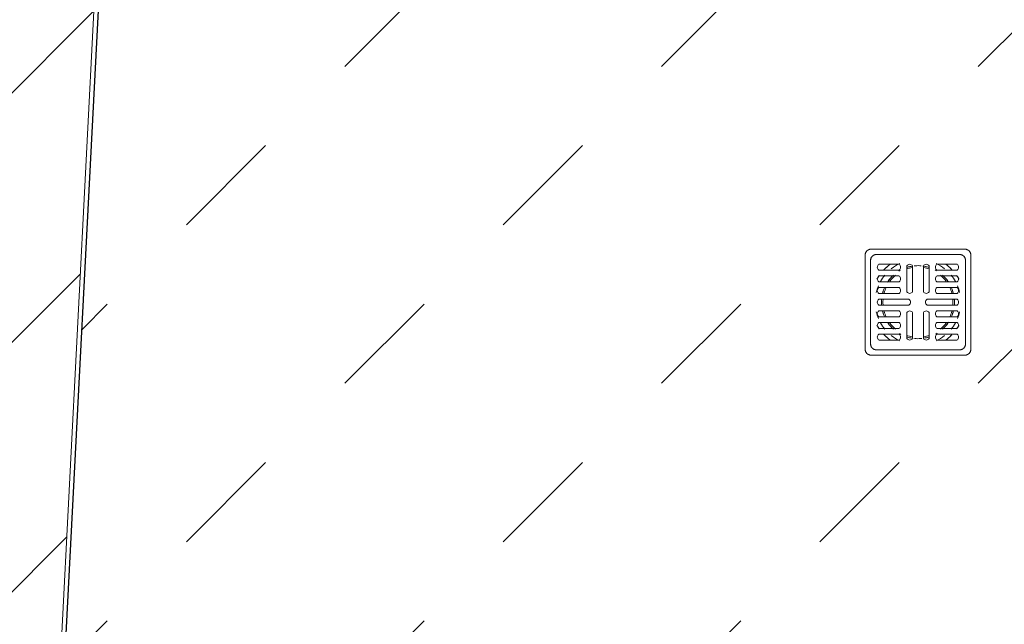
# Model space of a CAD drawing. Header units: millimetres. Extents: x 853417 to 929373, y -433185 to -369260.
# Tile 98 of 157: x 903616 to 904732, y -382897 to -382212. Entities that reach past the tile are written whole.
import ezdxf

# ---------------------------------------------------------------- set-up
doc = ezdxf.new("R2010")
doc.units = ezdxf.units.MM
for name, color, linetype, lineweight in [('KOKO-FLOR-PATT', 7, 'Continuous', 9), ('KOKO-WALL', 7, 'Continuous', 9), ('KOKO-WALL-PATT', 7, 'Continuous', 25), ('P-SANR-FIXT', 7, 'Continuous', 9)]:
    doc.layers.add(name, color=color, linetype=linetype, lineweight=lineweight)

# ---------------------------------------------------------------- blocks, each defined once
blk = doc.blocks.new('COTTO Floor drain square body CT697Z3PW_HM_ - COTTO Floor drain square body CT697Z3PW_HM_-V82-1 korrus_SA_kunstihanke plaan')
at = {"layer": 'P-SANR-FIXT'}
for p, q in [((53.3, 60), (-53.3, 60)), ((-53.3, 60), (53.3, 60)), ((-60, 53.3), (-60, -53.3)), ((-60, -53.3), (-60, 53.3)), ((-53.8, 47.3), (-53.8, -47.3)), ((-53.8, -47.3), (-53.8, 47.3)), ((47.3, 54), (-47.1, 54)), ((-47.1, 54), (47.3, 54)), ((54, -47.3), (54, 47.3)), ((54, 47.3), (54, -47.3)), ((60, -53.3), (60, 53.3)), ((60, 53.3), (60, -53.3)), ((-21.4, 42.9), (-44.3, 42.9)), ((-44.3, 36.4), (-21.4, 36.4)), ((-20.2, 36.1), (-21.6, 35.3)), ((-12.6, 41.1), (-12.6, 11.7)), ((-6.1, 11.7), (-6.1, 41.1)), ((6.1, 41.1), (6.1, 11.7)), ((12.6, 11.7), (12.6, 41.1)), ((20.9, 35.7), (19.5, 36.5)), ((44.3, 42.9), (21.4, 42.9)), ((21.4, 36.4), (44.3, 36.4)), ((-21.4, 29.7), (-44.3, 29.7)), ((-44.3, 23.1), (-21.4, 23.1)), ((44.3, 29.7), (21.4, 29.7)), ((21.4, 23.1), (44.3, 23.1)), ((-21.4, 16.5), (-44.3, 16.5)), ((44.3, 16.5), (21.4, 16.5)), ((-44.3, 9.9), (-21.4, 9.9)), ((-10.2, 3.3), (-44.3, 3.3)), ((44.3, 3.3), (10.2, 3.3)), ((21.4, 9.9), (44.3, 9.9)), ((-44.3, -3.3), (-10.2, -3.3)), ((-21.4, -9.9), (-44.3, -9.9)), ((10.2, -3.3), (44.3, -3.3)), ((44.3, -9.9), (21.4, -9.9)), ((-44.3, -16.5), (-21.4, -16.5)), ((-12.6, -11.7), (-12.6, -41.1)), ((-6.1, -41.1), (-6.1, -11.7)), ((6.1, -11.7), (6.1, -41.1)), ((12.6, -41.1), (12.6, -11.7)), ((21.4, -16.5), (44.3, -16.5)), ((-21.4, -23.1), (-44.3, -23.1)), ((-44.3, -29.7), (-21.4, -29.7)), ((44.3, -23.1), (21.4, -23.1)), ((21.4, -29.7), (44.3, -29.7)), ((-21.4, -36.4), (-44.3, -36.4)), ((-44.3, -42.9), (-21.4, -42.9)), ((-20.9, -35.7), (-19.5, -36.5)), ((20.2, -36.1), (21.6, -35.3)), ((44.3, -36.4), (21.4, -36.4)), ((21.4, -42.9), (44.3, -42.9)), ((-47.1, -54), (47.3, -54)), ((47.3, -54), (-47.1, -54)), ((-53.3, -60), (53.3, -60)), ((53.3, -60), (-53.3, -60))]:
    blk.add_line(p, q, dxfattribs=at)
at = {"layer": 'P-SANR-FIXT', "flags": 128}
for points in [[(-53.3, 60), (-53.6, 60), (-53.9, 60), (-54.1, 60), (-54.4, 59.9), (-54.7, 59.9), (-54.9, 59.8), (-55.2, 59.7), (-55.4, 59.7), (-55.7, 59.6), (-55.9, 59.5), (-56.2, 59.4), (-56.4, 59.2), (-56.6, 59.1), (-56.9, 59), (-57.1, 58.8), (-57.3, 58.7), (-57.5, 58.5), (-57.7, 58.3), (-57.9, 58.2), (-58.1, 58), (-58.3, 57.8), (-58.5, 57.6), (-58.6, 57.4), (-58.8, 57.2), (-58.9, 56.9), (-59.1, 56.7), (-59.2, 56.5), (-59.3, 56.2), (-59.4, 56), (-59.5, 55.7), (-59.6, 55.5), (-59.7, 55.2), (-59.8, 55), (-59.9, 54.7), (-59.9, 54.5), (-59.9, 54.2), (-60, 53.9), (-60, 53.7), (-60, 53.4), (-60, 53.3)], [(60, 53.3), (60, 53.6), (60, 53.9), (60, 54.1), (59.9, 54.4), (59.9, 54.7), (59.8, 54.9), (59.7, 55.2), (59.7, 55.4), (59.6, 55.7), (59.5, 55.9), (59.4, 56.2), (59.2, 56.4), (59.1, 56.6), (59, 56.9), (58.8, 57.1), (58.7, 57.3), (58.5, 57.5), (58.3, 57.7), (58.2, 57.9), (58, 58.1), (57.8, 58.3), (57.6, 58.5), (57.4, 58.6), (57.2, 58.8), (56.9, 58.9), (56.7, 59.1), (56.5, 59.2), (56.2, 59.3), (56, 59.4), (55.7, 59.5), (55.5, 59.6), (55.2, 59.7), (55, 59.8), (54.7, 59.9), (54.5, 59.9), (54.2, 59.9), (53.9, 60), (53.7, 60), (53.4, 60), (53.3, 60)], [(-53.8, 47.3), (-53.8, 47.6), (-53.8, 47.9), (-53.7, 48.1), (-53.7, 48.4), (-53.6, 48.7), (-53.6, 48.9), (-53.5, 49.2), (-53.4, 49.4), (-53.4, 49.7), (-53.3, 49.9), (-53.1, 50.2), (-53, 50.4), (-52.9, 50.6), (-52.8, 50.9), (-52.6, 51.1), (-52.5, 51.3), (-52.3, 51.5), (-52.1, 51.7), (-51.9, 51.9), (-51.8, 52.1), (-51.6, 52.3), (-51.4, 52.5), (-51.1, 52.6), (-50.9, 52.8), (-50.7, 52.9), (-50.5, 53.1), (-50.3, 53.2), (-50, 53.3), (-49.8, 53.4), (-49.5, 53.5), (-49.3, 53.6), (-49, 53.7), (-48.8, 53.8), (-48.5, 53.9), (-48.2, 53.9), (-48, 53.9), (-47.7, 54), (-47.4, 54), (-47.2, 54), (-47.1, 54)], [(47.3, 54), (47.6, 54), (47.9, 54), (48.1, 54), (48.4, 53.9), (48.7, 53.9), (48.9, 53.8), (49.2, 53.7), (49.4, 53.7), (49.7, 53.6), (49.9, 53.5), (50.2, 53.4), (50.4, 53.2), (50.6, 53.1), (50.9, 53), (51.1, 52.8), (51.3, 52.7), (51.5, 52.5), (51.7, 52.3), (51.9, 52.2), (52.1, 52), (52.3, 51.8), (52.5, 51.6), (52.6, 51.4), (52.8, 51.2), (52.9, 50.9), (53.1, 50.7), (53.2, 50.5), (53.3, 50.2), (53.4, 50), (53.5, 49.7), (53.6, 49.5), (53.7, 49.2), (53.8, 49), (53.9, 48.7), (53.9, 48.5), (53.9, 48.2), (54, 47.9), (54, 47.7), (54, 47.4), (54, 47.3)], [(-6.1, 40.9), (-7.8, 40.6), (-9.4, 40.3), (-11, 39.9), (-12.6, 39.4)], [(3.8, 41.2), (2.1, 41.3), (0.4, 41.4), (-1.2, 41.3), (-2.9, 41.3), (-4.5, 41.1)], [(11.9, 39.6), (10.3, 40.1), (8.7, 40.4), (7, 40.8), (5.4, 41)], [(-29.4, 29.1), (-30.5, 27.9), (-31.6, 26.7), (-32.6, 25.4), (-33.6, 24.1), (-34.6, 22.7)], [(34.1, 23.4), (33.2, 24.7), (32.2, 26), (31.1, 27.3), (30, 28.5), (28.8, 29.7)], [(-37.7, 16.9), (-38.4, 15.4), (-39, 13.9), (-39.5, 12.3), (-40, 10.7)], [(40.2, 9.8), (39.7, 11.4), (39.3, 13), (38.7, 14.6), (38.1, 16.1)], [(-41.3, 2.5), (-41.4, 0.9), (-41.4, 0)], [(-41.4, 0), (-41.3, -1.7), (-41.2, -3.3)], [(41.4, 0), (41.3, 1.7), (41.2, 3.3)], [(41.3, -2.5), (41.4, -0.9), (41.4, 0)], [(-40.2, -9.8), (-39.7, -11.4), (-39.3, -13), (-38.7, -14.6), (-38.1, -16.1)], [(37.7, -16.9), (38.4, -15.4), (39, -13.9), (39.5, -12.3), (40, -10.7)], [(-34.1, -23.4), (-33.2, -24.7), (-32.2, -26), (-31.1, -27.3), (-30, -28.5), (-28.8, -29.7)], [(29.4, -29.1), (30.5, -27.9), (31.6, -26.7), (32.6, -25.4), (33.6, -24.1), (34.6, -22.7)], [(-11.9, -39.6), (-10.3, -40.1), (-8.7, -40.4), (-7, -40.8), (-5.4, -41)], [(-3.8, -41.2), (-2.1, -41.3), (-0.4, -41.4), (1.2, -41.3), (2.9, -41.3), (4.5, -41.1)], [(6.1, -40.9), (7.8, -40.6), (9.4, -40.3), (11, -39.9), (12.6, -39.4)], [(-60, -53.3), (-60, -53.6), (-60, -53.9), (-60, -54.1), (-59.9, -54.4), (-59.9, -54.7), (-59.8, -54.9), (-59.7, -55.2), (-59.7, -55.4), (-59.6, -55.7), (-59.5, -55.9), (-59.4, -56.2), (-59.2, -56.4), (-59.1, -56.6), (-59, -56.9), (-58.8, -57.1), (-58.7, -57.3), (-58.5, -57.5), (-58.3, -57.7), (-58.2, -57.9), (-58, -58.1), (-57.8, -58.3), (-57.6, -58.5), (-57.4, -58.6), (-57.2, -58.8), (-56.9, -58.9), (-56.7, -59.1), (-56.5, -59.2), (-56.2, -59.3), (-56, -59.4), (-55.7, -59.5), (-55.5, -59.6), (-55.2, -59.7), (-55, -59.8), (-54.7, -59.9), (-54.5, -59.9), (-54.2, -59.9), (-53.9, -60), (-53.7, -60), (-53.4, -60), (-53.3, -60)], [(-47.1, -54), (-47.4, -54), (-47.6, -54), (-47.9, -54), (-48.2, -53.9), (-48.4, -53.9), (-48.7, -53.8), (-49, -53.7), (-49.2, -53.7), (-49.5, -53.6), (-49.7, -53.5), (-50, -53.4), (-50.2, -53.2), (-50.4, -53.1), (-50.7, -53), (-50.9, -52.8), (-51.1, -52.7), (-51.3, -52.5), (-51.5, -52.3), (-51.7, -52.2), (-51.9, -52), (-52.1, -51.8), (-52.2, -51.6), (-52.4, -51.4), (-52.6, -51.2), (-52.7, -50.9), (-52.9, -50.7), (-53, -50.5), (-53.1, -50.2), (-53.2, -50), (-53.3, -49.7), (-53.4, -49.5), (-53.5, -49.2), (-53.6, -49), (-53.6, -48.7), (-53.7, -48.5), (-53.7, -48.2), (-53.8, -47.9), (-53.8, -47.7), (-53.8, -47.4), (-53.8, -47.3)], [(54, -47.3), (54, -47.6), (54, -47.9), (54, -48.1), (53.9, -48.4), (53.9, -48.7), (53.8, -48.9), (53.7, -49.2), (53.7, -49.4), (53.6, -49.7), (53.5, -49.9), (53.4, -50.2), (53.2, -50.4), (53.1, -50.6), (53, -50.9), (52.8, -51.1), (52.7, -51.3), (52.5, -51.5), (52.3, -51.7), (52.2, -51.9), (52, -52.1), (51.8, -52.3), (51.6, -52.5), (51.4, -52.6), (51.2, -52.8), (50.9, -52.9), (50.7, -53.1), (50.5, -53.2), (50.2, -53.3), (50, -53.4), (49.7, -53.5), (49.5, -53.6), (49.2, -53.7), (49, -53.8), (48.7, -53.9), (48.5, -53.9), (48.2, -53.9), (47.9, -54), (47.7, -54), (47.4, -54), (47.3, -54)], [(53.3, -60), (53.6, -60), (53.9, -60), (54.1, -60), (54.4, -59.9), (54.7, -59.9), (54.9, -59.8), (55.2, -59.7), (55.4, -59.7), (55.7, -59.6), (55.9, -59.5), (56.2, -59.4), (56.4, -59.2), (56.6, -59.1), (56.9, -59), (57.1, -58.8), (57.3, -58.7), (57.5, -58.5), (57.7, -58.3), (57.9, -58.2), (58.1, -58), (58.3, -57.8), (58.5, -57.6), (58.6, -57.4), (58.8, -57.2), (58.9, -56.9), (59.1, -56.7), (59.2, -56.5), (59.3, -56.2), (59.4, -56), (59.5, -55.7), (59.6, -55.5), (59.7, -55.2), (59.8, -55), (59.9, -54.7), (59.9, -54.5), (59.9, -54.2), (60, -53.9), (60, -53.7), (60, -53.4), (60, -53.3)]]:
    blk.add_lwpolyline(points, dxfattribs=at)
at = {"layer": 'P-SANR-FIXT'}
for centre, radius, start, end in [((-53.3, 53.3), 6.67, 90, 180), ((53.3, 53.3), 6.67, 360, 90), ((-47.1, 47.3), 6.67, 90, 180), ((-47.1, 47.3), 6.67, 90, 180), ((-47.1, 47.3), 6.67, 90, 180), ((47.3, 47.3), 6.67, 360, 90), ((47.3, 47.3), 6.67, 360, 90), ((47.3, 47.3), 6.67, 0, 90), ((-42.2, 39.6), 3.91, 123.5573, 236.4427), ((0, 0), 53.3, 125.8618, 137.3443), ((0, 0), 53.3, 130.583, 135.9749), ((0, 0), 48.5, 114.9608, 128.5714), ((-23.6, 39.6), 3.91, 303.5573, 56.4427), ((0, 0), 41.4, 98.8614, 108.3213), ((0, 0), 39.7, 99.2286, 109.0806), ((-9.4, 39), 3.91, 33.5573, 146.4427), ((9.4, 39), 3.91, 33.5573, 146.4427), ((0, 0), 41.4, 71.6787, 81.1386), ((0, 0), 39.7, 70.9194, 80.7714), ((23.6, 39.6), 3.91, 123.5573, 236.4427), ((0, 0), 48.5, 51.4286, 65.0392), ((0, 0), 53.3, 45, 54.1382), ((0, 0), 53.3, 44.0251, 49.417), ((42.2, 39.6), 3.91, 303.5573, 56.4427), ((0, 0), 53.3, 145.2369, 150.8703), ((0, 0), 53.3, 145.6895, 149.9908), ((-42.2, 26.4), 3.91, 123.5573, 236.4427), ((0, 0), 48.5, 141.1396, 151.0762), ((0, 0), 41.4, 132.1832, 145.1058), ((0, 0), 39.7, 129.7464, 143.2045), ((-23.6, 26.4), 3.91, 303.5573, 56.4427), ((23.6, 26.4), 3.91, 123.5573, 236.4427), ((0, 0), 39.7, 36.7955, 50.2536), ((0, 0), 41.4, 34.8942, 47.8168), ((0, 0), 48.5, 28.9238, 38.8604), ((0, 0), 53.3, 29.2051, 34.7631), ((0, 0), 53.3, 30, 34.3105), ((42.2, 26.4), 3.91, 303.5573, 56.4427), ((0, 0), 48.5, 157.7081, 167.0764), ((-42.2, 13.2), 3.91, 123.5573, 236.4427), ((0, 0), 41.4, 157.9255, 165.5736), ((0, 0), 39.7, 155.1237, 164.9757), ((-23.6, 13.2), 3.91, 303.5573, 56.4427), ((-9.4, 13.9), 3.91, 213.5573, 326.4427), ((9.4, 13.9), 3.91, 213.5573, 326.4427), ((23.6, 13.2), 3.91, 123.5573, 236.4427), ((0, 0), 39.7, 15.0243, 24.8763), ((0, 0), 41.4, 14.4264, 23.8864), ((42.2, 13.2), 3.91, 303.5573, 56.4427), ((0, 0), 48.5, 12.9236, 22.2919), ((-42.2, 0), 3.91, 123.5573, 236.4427), ((0, 0), 41.4, 175.27, 180), ((0, 0), 41.4, 180, 184.73), ((0, 0), 39.7, 176.183, 180), ((0, 0), 39.7, 180, 183.817), ((-12.4, 0), 3.91, 303.5573, 56.4427), ((12.4, 0), 3.91, 123.5573, 236.4427), ((0, 0), 39.7, 360, 4.926), ((0, 0), 39.7, 355.074, 360), ((0, 0), 41.4, 360, 4.73), ((0, 0), 41.4, 355.27, 360), ((42.2, 0), 3.91, 303.5573, 56.4427), ((0, 0), 48.5, 192.9236, 202.2919), ((-42.2, -13.2), 3.91, 123.5573, 236.4427), ((0, 0), 41.4, 194.4264, 203.8864), ((0, 0), 39.7, 195.0243, 204.8763), ((-23.6, -13.2), 3.91, 303.5573, 56.4427), ((-9.4, -13.9), 3.91, 33.5573, 146.4427), ((9.4, -13.9), 3.91, 33.5573, 146.4427), ((23.6, -13.2), 3.91, 123.5573, 236.4427), ((0, 0), 39.7, 335.1237, 344.9757), ((0, 0), 41.4, 337.9255, 345.5736), ((42.2, -13.2), 3.91, 303.5573, 56.4427), ((0, 0), 48.5, 337.7081, 347.0764), ((0, 0), 53.3, 209.1297, 214.7631), ((0, 0), 53.3, 210.0092, 214.3105), ((-42.2, -26.4), 3.91, 123.5573, 236.4427), ((0, 0), 48.5, 208.9238, 218.8604), ((0, 0), 41.4, 214.8942, 227.8168), ((0, 0), 39.7, 216.7955, 230.2536), ((-23.6, -26.4), 3.91, 303.5573, 56.4427), ((23.6, -26.4), 3.91, 123.5573, 236.4427), ((0, 0), 39.7, 309.7464, 323.2045), ((0, 0), 41.4, 312.1832, 325.1058), ((0, 0), 48.5, 321.1396, 331.0762), ((0, 0), 53.3, 325.2369, 330.7949), ((0, 0), 53.3, 325.6895, 330), ((42.2, -26.4), 3.91, 303.5573, 56.4427), ((-42.2, -39.6), 3.91, 123.5573, 236.4427), ((0, 0), 53.3, 222.6557, 234.1382), ((0, 0), 53.3, 224.0251, 229.417), ((0, 0), 48.5, 231.4286, 245.0392), ((-23.6, -39.6), 3.91, 303.5573, 56.4427), ((0, 0), 39.7, 250.9194, 260.7714), ((0, 0), 41.4, 251.6787, 261.1386), ((-9.4, -39), 3.91, 213.5573, 326.4427), ((9.4, -39), 3.91, 213.5573, 326.4427), ((0, 0), 39.7, 279.2286, 289.0806), ((0, 0), 41.4, 278.8614, 288.3213), ((23.6, -39.6), 3.91, 123.5573, 236.4427), ((0, 0), 48.5, 294.9608, 308.5714), ((0, 0), 53.3, 305.8618, 315), ((0, 0), 53.3, 310.583, 315.9749), ((42.2, -39.6), 3.91, 303.5573, 56.4427), ((-53.3, -53.3), 6.67, 180, 270), ((-47.1, -47.3), 6.67, 180, 270), ((-47.1, -47.3), 6.67, 180, 270), ((-47.1, -47.3), 6.67, 180, 270), ((47.3, -47.3), 6.67, 270, 360), ((47.3, -47.3), 6.67, 270, 360), ((47.3, -47.3), 6.67, 270, 0), ((53.3, -53.3), 6.67, 270, 360)]:
    blk.add_arc(centre, radius, start, end, dxfattribs=at)

msp = doc.modelspace()

# ---------------------------------------------------------------- hatches: boundary and pattern name
at = {"layer": 'KOKO-FLOR-PATT', "true_color": 0x800000}
h = msp.add_hatch(dxfattribs=at)
h.set_pattern_fill('FP_29', color=16, style=0, pattern_type=2)
h.set_pattern_definition([(45, (463951.66, -1284242.16), (-179.60512, 179.60512), [127, -127])])
h.paths.add_polyline_path([(904499.1, -383720.3), (904514.2, -383489.1), (905131, -383530.7), (905129.7, -383315.2), (905507.9, -383323), (905499.8, -381675.3), (904560.6, -381627.4), (904560.3, -381632.4), (904464.4, -381627.5), (904469.8, -381641.8), (904478.2, -381656), (904478.9, -381682.8), (904473.9, -381714.4), (904462.3, -381725.2), (904457.1, -381726.6), (904423.5, -381728.1), (904390.3, -381723.2), (904383.6, -381719.4), (904374.9, -381709.4), (904373.7, -381704.1), (904373.1, -381677.4), (904376.5, -381650.8), (904390.4, -381631.3), (904392.1, -381623.9), (903736.4, -381590.5), (903629.5, -383667), (904499.1, -383720.3)], flags=0)
h.paths.add_polyline_path([(904628.9, -382592), (904581.1, -382591.3), (904587.3, -382586.8), (904681.7, -382587.3), (904687.7, -382592), (904634.4, -382592)], flags=0)
h.paths.add_polyline_path([(904639.4, -382586.3), (904586.6, -382585.7), (904580.6, -382579.7), (904582.9, -382482.7), (904587.3, -382478.3), (904682.4, -382479), (904688.4, -382486.5), (904687.7, -382580.3), (904680.2, -382586.3), (904643.8, -382586.3)], flags=0)
h.paths.add_polyline_path([(904574.9, -382585.7), (904574.7, -382585.7), (904575.4, -382479), (904580.1, -382485.7), (904579.6, -382579.7), (904575.1, -382585.7)], flags=0)
h.paths.add_polyline_path([(904693.4, -382585.7), (904688.9, -382579.2), (904689.4, -382485), (904694.1, -382479), (904693.6, -382585.7)], flags=0)
h.paths.add_polyline_path([(904614.5, -382575.2), (904613, -382573.3), (904603, -382568.7), (904608.2, -382572.2), (904614.4, -382575.2)], flags=0)
h.paths.add_polyline_path([(904654.3, -382575.2), (904661.5, -382570), (904657.4, -382572.2), (904654.2, -382575.2)], flags=0)
h.paths.add_polyline_path([(904677.2, -382562), (904680, -382559.7), (904678.1, -382560.9)], flags=0)
h.paths.add_polyline_path([(904590.5, -382562), (904590, -382560.1), (904590, -382561.4)], flags=0)
h.paths.add_polyline_path([(904599.3, -382562), (904596.3, -382559), (904597.7, -382562)], flags=0)
h.paths.add_polyline_path([(904674.7, -382509.2), (904676, -382508.7), (904674.2, -382509.2)], flags=0)
h.paths.add_polyline_path([(904592.4, -382509.2), (904595.3, -382507.6), (904594.5, -382506.5)], flags=0)
h.paths.add_polyline_path([(904680.4, -382506.7), (904680, -382505), (904680.4, -382506.6)], flags=0)
h.paths.add_polyline_path([(904606.4, -382496), (904609.4, -382494.4), (904608.2, -382492.5), (904607.3, -382494.6)], flags=0)
h.paths.add_polyline_path([(904665.8, -382496), (904664.6, -382494.4), (904664.6, -382496)], flags=0)
h.paths.add_polyline_path([(904596.7, -382496), (904598, -382494.6), (904595.6, -382496)], flags=0)
h.paths.add_polyline_path([(904671.9, -382496), (904672.1, -382494.6), (904671.6, -382495.5)], flags=0)
h.paths.add_polyline_path([(904643.8, -382477.8), (904587.3, -382477.3), (904581.1, -382472.6), (904687.7, -382473.3), (904681, -382477.8), (904648.2, -382477.8)], flags=0)
at = {"layer": 'KOKO-WALL-PATT', "lineweight": 9, "true_color": 0x787878}
h = msp.add_hatch(dxfattribs=at)
h.set_pattern_fill('FP_10', color=8, style=0, pattern_type=2)
h.set_pattern_definition([(45, (463824.66, -1284242.16), (-141.421356, 141.421356), [])])
h.paths.add_polyline_path([(903635.8, -383447.4), (903741.7, -381390.5), (903601.8, -381383.3), (903496.1, -383437.8), (903618.7, -383446.2)], flags=0)

# ---------------------------------------------------------------- linework, layer by layer
at = {"layer": 'KOKO-WALL'}
msp.add_line((903635.8, -383447.4), (903731.9, -381580.2), dxfattribs=at)
at = {"layer": 'KOKO-WALL', "lineweight": 25}
msp.add_line((903640.7, -383447.7), (903736.6, -381585.5), dxfattribs=at)

# ---------------------------------------------------------------- block references
at = {"layer": 'P-SANR-FIXT'}
msp.add_blockref('COTTO Floor drain square body CT697Z3PW_HM_ - COTTO Floor drain square body CT697Z3PW_HM_-V82-1 korrus_SA_kunstihanke plaan', (904634.4, -382532.3), dxfattribs=at)

doc.saveas('drawing.dxf')
